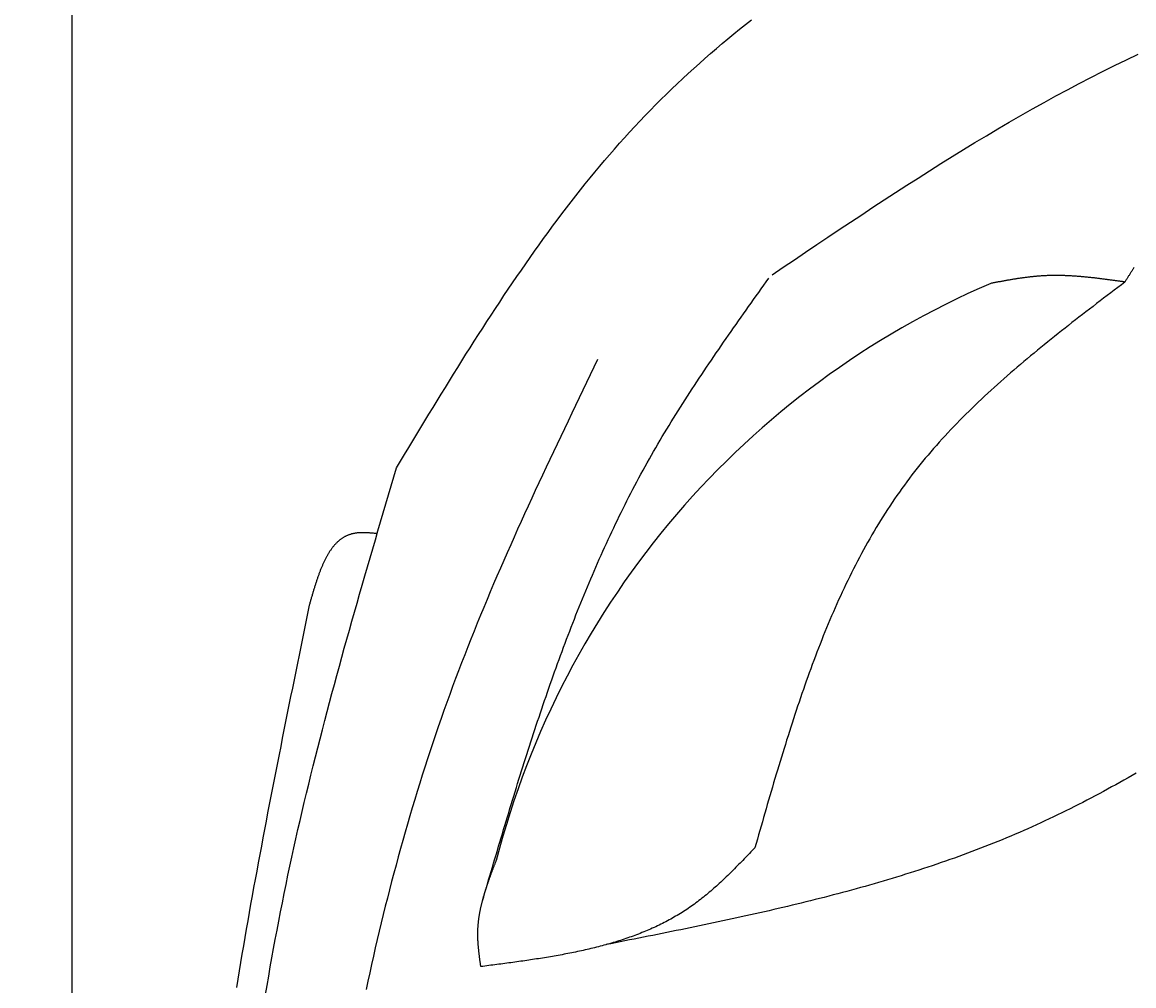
# Model space of a CAD drawing. Extents: x 715 to 7297, y 167 to 5810.
# Tile 11 of 92: x 1152 to 1589, y 2109 to 2489. Entities that reach past the tile are written whole.
import ezdxf

# ---------------------------------------------------------------- set-up
doc = ezdxf.new("R2010")
doc.units = 0
doc.layers.get('0').update_dxf_attribs({"linetype": 'CONTINUOUS'})
doc.layers.get('DEFPOINTS').update_dxf_attribs({"linetype": 'CONTINUOUS'})
doc.layers.add('4', color=3, linetype='CONTINUOUS')
doc.layers.add('CAR', color=10, linetype='CONTINUOUS')
doc.styles.get("Standard").update_dxf_attribs({"font": 'ISOCP.SHX'})
doc.dimstyles.get("Standard").update_dxf_attribs({"dimtxt": 2.5, "dimasz": 2.5, "dimexe": 1.25, "dimexo": 0.625, "dimtad": 1, "dimcen": 2.5, "dimazin": 3, "dimtfac": 1, "dimtmove": 0, "dimatfit": 3})

# ---------------------------------------------------------------- blocks, each defined once
blk = doc.blocks.new('PUNKT')
at = {"layer": '4', "color": 0, "linetype": 'BYBLOCK'}
blk.add_line((-0.5, 0), (-1, 0), dxfattribs=at)
at = {"layer": '4', "color": 0, "linetype": 'BYBLOCK', "const_width": 0.5}
blk.add_lwpolyline([(-0.25, 0, 1), (0.25, 0, 1)], format="xyb", close=True, dxfattribs=at)
blk = doc.blocks.new('*U18')
at = {"layer": '4', "color": 2}
blk.add_text('510', height=70, rotation=90, dxfattribs=at).set_placement((785.85, 2670.74))
blk = doc.blocks.new('*D4')
at = {"layer": '4'}
for p, q in [((1352.77, 5287.27), (775.85, 5287.27)), ((815.85, 227.27), (815.85, 5247.27)), ((1352.77, 187.27), (775.85, 187.27))]:
    blk.add_line(p, q, dxfattribs=at)
at = {"layer": 'DEFPOINTS', "color": 0}
for p in [(815.85, 5287.27), (1372.77, 5287.27), (1372.77, 187.27)]:
    blk.add_point(p, dxfattribs=at)
blk.add_blockref('*U18', (0, 0))
at = {"layer": '4', "xscale": 40, "yscale": 40, "zscale": 40}
for p, rotation in [((815.85, 5287.27), 90), ((815.85, 187.27), 270)]:
    blk.add_blockref('PUNKT', p, dxfattribs=dict(at, rotation=rotation))

msp = doc.modelspace()

# ---------------------------------------------------------------- linework, layer by layer
msp.add_line((1171.717, 282.271), (1171.717, 5192.271))
at = {"layer": 'CAR'}
for points in [[(1299.35, 2313.18, 0), (1300.94, 2315.82, 0), (1302.53, 2318.46, 0), (1304.13, 2321.11, 0), (1305.72, 2323.75, 0), (1307.32, 2326.39, 0), (1308.91, 2329.03, 0), (1310.51, 2331.66, 0), (1312.11, 2334.3, 0), (1313.72, 2336.93, 0), (1315.32, 2339.56, 0), (1316.93, 2342.18, 0), (1318.54, 2344.81, 0), (1320.16, 2347.42, 0), (1321.78, 2350.04, 0), (1323.4, 2352.65, 0), (1325.03, 2355.25, 0), (1326.66, 2357.85, 0), (1328.3, 2360.45, 0), (1329.94, 2363.03, 0), (1331.59, 2365.62, 0), (1333.25, 2368.19, 0), (1334.91, 2370.76, 0), (1336.57, 2373.32, 0), (1338.25, 2375.88, 0), (1339.93, 2378.43, 0), (1341.62, 2380.97, 0), (1343.31, 2383.5, 0), (1345.02, 2386.02, 0), (1346.73, 2388.53, 0), (1348.45, 2391.04, 0), (1350.18, 2393.53, 0), (1351.92, 2396.01, 0), (1353.67, 2398.49, 0), (1355.43, 2400.95, 0), (1357.19, 2403.41, 0), (1358.97, 2405.85, 0), (1360.76, 2408.28, 0), (1362.56, 2410.7, 0), (1364.37, 2413.1, 0), (1366.2, 2415.49, 0), (1368.03, 2417.88, 0), (1369.88, 2420.24, 0), (1371.74, 2422.6, 0), (1373.61, 2424.94, 0), (1375.49, 2427.26, 0), (1377.39, 2429.58, 0), (1379.3, 2431.87, 0), (1381.23, 2434.16, 0), (1383.17, 2436.42, 0), (1385.12, 2438.67, 0), (1387.09, 2440.91, 0), (1389.07, 2443.13, 0), (1391.07, 2445.33, 0), (1393.08, 2447.52, 0), (1395.12, 2449.68, 0), (1397.16, 2451.83, 0), (1399.23, 2453.97, 0), (1401.3, 2456.08, 0), (1403.4, 2458.18, 0), (1405.51, 2460.26, 0), (1407.64, 2462.32, 0), (1409.78, 2464.37, 0), (1411.94, 2466.4, 0), (1414.11, 2468.41, 0), (1416.3, 2470.41, 0), (1418.5, 2472.39, 0), (1420.72, 2474.36, 0), (1422.95, 2476.31, 0), (1425.2, 2478.24, 0), (1427.46, 2480.16, 0), (1429.73, 2482.06, 0), (1432.02, 2483.95, 0), (1434.32, 2485.82, 0), (1436.64, 2487.68, 0), (1438.97, 2489.52, 0)], [(1447.1, 2389.15, 0), (1451.5, 2392.12, 0), (1455.91, 2395.09, 0), (1460.31, 2398.06, 0), (1464.72, 2401.03, 0), (1469.13, 2403.98, 0), (1473.54, 2406.93, 0), (1477.96, 2409.87, 0), (1482.38, 2412.81, 0), (1486.8, 2415.72, 0), (1491.23, 2418.63, 0), (1495.67, 2421.52, 0), (1500.11, 2424.39, 0), (1504.56, 2427.25, 0), (1509.02, 2430.08, 0), (1513.48, 2432.9, 0), (1517.96, 2435.69, 0), (1522.44, 2438.45, 0), (1526.94, 2441.2, 0), (1531.44, 2443.91, 0), (1535.96, 2446.59, 0), (1540.49, 2449.25, 0), (1545.03, 2451.87, 0), (1549.58, 2454.46, 0), (1554.15, 2457.02, 0), (1558.73, 2459.54, 0), (1563.33, 2462.02, 0), (1567.94, 2464.46, 0), (1572.56, 2466.86, 0), (1577.21, 2469.22, 0), (1581.87, 2471.53, 0), (1586.55, 2473.8, 0), (1591.25, 2476.02, 0)], [(1585.96, 2386.3, 0), (1585.63, 2386.35, 0), (1585.29, 2386.4, 0), (1584.96, 2386.45, 0), (1584.62, 2386.49, 0), (1584.29, 2386.54, 0), (1583.96, 2386.59, 0), (1583.62, 2386.63, 0), (1583.29, 2386.68, 0), (1582.96, 2386.73, 0), (1582.62, 2386.77, 0), (1582.29, 2386.82, 0), (1581.96, 2386.87, 0), (1581.62, 2386.91, 0), (1581.29, 2386.96, 0), (1580.95, 2387.01, 0), (1580.62, 2387.05, 0), (1580.29, 2387.1, 0), (1579.95, 2387.14, 0), (1579.62, 2387.19, 0), (1579.29, 2387.23, 0), (1578.95, 2387.28, 0), (1578.62, 2387.32, 0), (1578.29, 2387.36, 0), (1577.95, 2387.41, 0), (1577.62, 2387.45, 0), (1577.29, 2387.49, 0), (1576.95, 2387.53, 0), (1576.62, 2387.58, 0), (1576.29, 2387.62, 0), (1575.95, 2387.66, 0), (1575.62, 2387.7, 0), (1575.29, 2387.74, 0), (1574.95, 2387.78, 0), (1574.62, 2387.82, 0), (1574.29, 2387.86, 0), (1573.95, 2387.9, 0), (1573.62, 2387.93, 0), (1573.29, 2387.97, 0), (1572.95, 2388.01, 0), (1572.62, 2388.04, 0), (1572.29, 2388.08, 0), (1571.95, 2388.12, 0), (1571.62, 2388.15, 0), (1571.29, 2388.18, 0), (1570.95, 2388.22, 0), (1570.62, 2388.25, 0), (1570.29, 2388.28, 0), (1569.95, 2388.31, 0), (1569.62, 2388.34, 0), (1569.29, 2388.37, 0), (1568.95, 2388.4, 0), (1568.62, 2388.43, 0), (1568.29, 2388.46, 0), (1567.96, 2388.49, 0), (1567.62, 2388.51, 0), (1567.29, 2388.54, 0), (1566.96, 2388.56, 0), (1566.62, 2388.59, 0), (1566.29, 2388.61, 0), (1565.96, 2388.63, 0), (1565.63, 2388.65, 0), (1565.29, 2388.67, 0), (1564.96, 2388.69, 0), (1564.63, 2388.71, 0), (1564.29, 2388.73, 0), (1563.96, 2388.75, 0), (1563.63, 2388.76, 0), (1563.3, 2388.78, 0), (1562.96, 2388.79, 0), (1562.63, 2388.8, 0), (1562.3, 2388.82, 0), (1561.97, 2388.83, 0), (1561.63, 2388.84, 0), (1561.3, 2388.85, 0), (1560.97, 2388.85, 0), (1560.64, 2388.86, 0), (1560.31, 2388.87, 0), (1559.97, 2388.87, 0), (1559.64, 2388.88, 0), (1559.31, 2388.88, 0), (1558.98, 2388.88, 0), (1558.64, 2388.88, 0), (1558.31, 2388.88, 0), (1557.98, 2388.88, 0), (1557.65, 2388.87, 0), (1557.32, 2388.87, 0), (1556.99, 2388.86, 0), (1556.65, 2388.86, 0), (1556.32, 2388.85, 0), (1555.99, 2388.84, 0), (1555.66, 2388.83, 0), (1555.33, 2388.82, 0), (1555, 2388.8, 0), (1554.66, 2388.79, 0), (1554.33, 2388.77, 0), (1554, 2388.75, 0), (1553.67, 2388.74, 0), (1553.34, 2388.72, 0), (1553.01, 2388.69, 0), (1552.68, 2388.67, 0), (1552.34, 2388.65, 0), (1552.01, 2388.62, 0), (1551.68, 2388.59, 0), (1551.35, 2388.57, 0), (1551.02, 2388.54, 0), (1550.69, 2388.51, 0), (1550.36, 2388.48, 0), (1550.03, 2388.44, 0), (1549.7, 2388.41, 0), (1549.37, 2388.37, 0), (1549.04, 2388.34, 0), (1548.7, 2388.3, 0), (1548.37, 2388.26, 0), (1548.04, 2388.22, 0), (1547.71, 2388.18, 0), (1547.38, 2388.14, 0), (1547.05, 2388.1, 0), (1546.72, 2388.06, 0), (1546.39, 2388.01, 0), (1546.06, 2387.97, 0), (1545.73, 2387.92, 0), (1545.4, 2387.88, 0), (1545.07, 2387.83, 0), (1544.74, 2387.78, 0), (1544.41, 2387.73, 0), (1544.08, 2387.68, 0), (1543.75, 2387.63, 0), (1543.42, 2387.58, 0), (1543.09, 2387.53, 0), (1542.76, 2387.48, 0), (1542.43, 2387.42, 0), (1542.1, 2387.37, 0), (1541.77, 2387.32, 0), (1541.44, 2387.26, 0), (1541.11, 2387.21, 0), (1540.78, 2387.15, 0), (1540.45, 2387.09, 0), (1540.12, 2387.04, 0), (1539.79, 2386.98, 0), (1539.46, 2386.92, 0), (1539.13, 2386.86, 0), (1538.8, 2386.8, 0), (1538.47, 2386.74, 0), (1538.14, 2386.69, 0), (1537.81, 2386.63, 0), (1537.48, 2386.57, 0), (1537.15, 2386.51, 0), (1536.82, 2386.44, 0), (1536.49, 2386.38, 0), (1536.16, 2386.32, 0), (1535.83, 2386.26, 0), (1535.5, 2386.2, 0), (1535.17, 2386.14, 0), (1534.84, 2386.08, 0), (1534.51, 2386.01, 0), (1534.18, 2385.95, 0), (1533.85, 2385.89, 0), (1533.52, 2385.83, 0), (1533.19, 2385.77, 0)], [(1589.56, 2391.99, 0), (1589.4, 2391.76, 0), (1589.25, 2391.53, 0), (1589.1, 2391.3, 0), (1588.94, 2391.06, 0), (1588.79, 2390.83, 0), (1588.64, 2390.59, 0), (1588.49, 2390.36, 0), (1588.34, 2390.12, 0), (1588.19, 2389.89, 0), (1588.04, 2389.65, 0), (1587.89, 2389.41, 0), (1587.74, 2389.18, 0), (1587.59, 2388.94, 0), (1587.44, 2388.7, 0), (1587.29, 2388.46, 0), (1587.14, 2388.22, 0), (1586.99, 2387.98, 0), (1586.84, 2387.74, 0), (1586.7, 2387.5, 0), (1586.55, 2387.26, 0), (1586.4, 2387.02, 0), (1586.25, 2386.78, 0), (1586.11, 2386.54, 0), (1585.96, 2386.3, 0)], [(1333.16, 2142.68, 0), (1333.64, 2144.33, 0), (1334.13, 2145.99, 0), (1334.62, 2147.64, 0), (1335.11, 2149.3, 0), (1335.59, 2150.95, 0), (1336.08, 2152.61, 0), (1336.57, 2154.26, 0), (1337.06, 2155.92, 0), (1337.55, 2157.57, 0), (1338.04, 2159.22, 0), (1338.53, 2160.88, 0), (1339.02, 2162.53, 0), (1339.51, 2164.18, 0), (1340, 2165.84, 0), (1340.49, 2167.49, 0), (1340.99, 2169.14, 0), (1341.48, 2170.79, 0), (1341.98, 2172.44, 0), (1342.48, 2174.09, 0), (1342.97, 2175.74, 0), (1343.47, 2177.39, 0), (1343.97, 2179.04, 0), (1344.47, 2180.69, 0), (1344.98, 2182.33, 0), (1345.48, 2183.98, 0), (1345.99, 2185.62, 0), (1346.5, 2187.27, 0), (1347, 2188.91, 0), (1347.52, 2190.56, 0), (1348.03, 2192.2, 0), (1348.54, 2193.84, 0), (1349.06, 2195.48, 0), (1349.58, 2197.12, 0), (1350.09, 2198.76, 0), (1350.62, 2200.39, 0), (1351.14, 2202.03, 0), (1351.67, 2203.67, 0), (1352.19, 2205.3, 0), (1352.72, 2206.93, 0), (1353.26, 2208.56, 0), (1353.79, 2210.19, 0), (1354.33, 2211.82, 0), (1354.87, 2213.45, 0), (1355.41, 2215.08, 0), (1355.95, 2216.7, 0), (1356.5, 2218.33, 0), (1357.05, 2219.95, 0), (1357.6, 2221.57, 0), (1358.16, 2223.19, 0), (1358.72, 2224.81, 0), (1359.28, 2226.43, 0), (1359.84, 2228.04, 0), (1360.41, 2229.66, 0), (1360.98, 2231.27, 0), (1361.56, 2232.88, 0), (1362.13, 2234.49, 0), (1362.71, 2236.1, 0), (1363.3, 2237.7, 0), (1363.88, 2239.31, 0), (1364.47, 2240.91, 0), (1365.07, 2242.51, 0), (1365.66, 2244.11, 0), (1366.26, 2245.71, 0), (1366.87, 2247.3, 0), (1367.48, 2248.89, 0), (1368.09, 2250.49, 0), (1368.7, 2252.07, 0), (1369.32, 2253.66, 0), (1369.95, 2255.25, 0), (1370.58, 2256.83, 0), (1371.21, 2258.41, 0), (1371.84, 2259.99, 0), (1372.48, 2261.57, 0), (1373.13, 2263.14, 0), (1373.78, 2264.71, 0), (1374.43, 2266.28, 0), (1375.09, 2267.85, 0), (1375.75, 2269.42, 0), (1376.42, 2270.98, 0), (1377.09, 2272.54, 0), (1377.76, 2274.1, 0), (1378.44, 2275.66, 0), (1379.13, 2277.21, 0), (1379.82, 2278.76, 0), (1380.51, 2280.31, 0), (1381.21, 2281.85, 0), (1381.92, 2283.4, 0), (1382.63, 2284.94, 0), (1383.35, 2286.48, 0), (1384.07, 2288.01, 0), (1384.79, 2289.55, 0), (1385.52, 2291.08, 0), (1386.26, 2292.6, 0), (1387, 2294.13, 0), (1387.75, 2295.65, 0), (1388.5, 2297.17, 0), (1389.26, 2298.69, 0), (1390.02, 2300.2, 0), (1390.79, 2301.71, 0), (1391.57, 2303.22, 0), (1392.35, 2304.72, 0), (1393.14, 2306.22, 0), (1393.93, 2307.72, 0), (1394.73, 2309.22, 0), (1395.54, 2310.71, 0), (1396.35, 2312.2, 0), (1397.16, 2313.68, 0), (1397.99, 2315.17, 0), (1398.82, 2316.65, 0), (1399.65, 2318.12, 0), (1400.5, 2319.6, 0), (1401.35, 2321.07, 0), (1402.2, 2322.53, 0), (1403.06, 2324, 0), (1403.93, 2325.46, 0), (1404.8, 2326.91, 0), (1405.68, 2328.37, 0), (1406.56, 2329.82, 0), (1407.45, 2331.27, 0), (1408.34, 2332.72, 0), (1409.24, 2334.16, 0), (1410.15, 2335.61, 0), (1411.05, 2337.04, 0), (1411.97, 2338.48, 0), (1412.88, 2339.92, 0), (1413.81, 2341.35, 0), (1414.73, 2342.78, 0), (1415.66, 2344.21, 0), (1416.6, 2345.63, 0), (1417.53, 2347.06, 0), (1418.48, 2348.48, 0), (1419.42, 2349.9, 0), (1420.37, 2351.32, 0), (1421.32, 2352.74, 0), (1422.28, 2354.15, 0), (1423.24, 2355.57, 0), (1424.2, 2356.98, 0), (1425.16, 2358.39, 0), (1426.13, 2359.8, 0), (1427.1, 2361.21, 0), (1428.07, 2362.62, 0), (1429.04, 2364.02, 0), (1430.02, 2365.43, 0), (1431, 2366.83, 0), (1431.98, 2368.23, 0), (1432.96, 2369.64, 0), (1433.94, 2371.04, 0), (1434.93, 2372.44, 0), (1435.92, 2373.84, 0), (1436.9, 2375.23, 0), (1437.89, 2376.63, 0), (1438.88, 2378.03, 0), (1439.87, 2379.43, 0), (1440.87, 2380.82, 0), (1441.86, 2382.22, 0), (1442.85, 2383.62, 0), (1443.84, 2385.01, 0), (1444.84, 2386.41, 0), (1445.83, 2387.8, 0)], [(1585.96, 2386.3, 0), (1584.57, 2385.24, 0), (1583.17, 2384.18, 0), (1581.78, 2383.12, 0), (1580.38, 2382.05, 0), (1578.99, 2380.99, 0), (1577.6, 2379.93, 0), (1576.21, 2378.86, 0), (1574.82, 2377.8, 0), (1573.43, 2376.73, 0), (1572.05, 2375.66, 0), (1570.66, 2374.59, 0), (1569.28, 2373.52, 0), (1567.9, 2372.45, 0), (1566.52, 2371.38, 0), (1565.14, 2370.31, 0), (1563.77, 2369.23, 0), (1562.4, 2368.15, 0), (1561.03, 2367.07, 0), (1559.67, 2365.99, 0), (1558.31, 2364.9, 0), (1556.95, 2363.81, 0), (1555.59, 2362.72, 0), (1554.24, 2361.63, 0), (1552.9, 2360.54, 0), (1551.55, 2359.44, 0), (1550.22, 2358.34, 0), (1548.88, 2357.23, 0), (1547.55, 2356.12, 0), (1546.23, 2355.01, 0), (1544.91, 2353.9, 0), (1543.59, 2352.78, 0), (1542.29, 2351.66, 0), (1540.98, 2350.53, 0), (1539.68, 2349.4, 0), (1538.39, 2348.26, 0), (1537.11, 2347.13, 0), (1535.83, 2345.98, 0), (1534.55, 2344.84, 0), (1533.29, 2343.68, 0), (1532.03, 2342.53, 0), (1530.77, 2341.37, 0), (1529.53, 2340.2, 0), (1528.29, 2339.03, 0), (1527.06, 2337.85, 0), (1525.83, 2336.67, 0), (1524.62, 2335.48, 0), (1523.41, 2334.29, 0), (1522.21, 2333.09, 0), (1521.02, 2331.88, 0), (1519.83, 2330.67, 0), (1518.66, 2329.45, 0), (1517.49, 2328.23, 0), (1516.34, 2327, 0), (1515.19, 2325.77, 0), (1514.05, 2324.52, 0), (1512.92, 2323.27, 0), (1511.8, 2322.02, 0), (1510.69, 2320.75, 0), (1509.59, 2319.48, 0), (1508.5, 2318.21, 0), (1507.42, 2316.92, 0), (1506.35, 2315.63, 0), (1505.29, 2314.33, 0), (1504.25, 2313.02, 0), (1503.21, 2311.71, 0), (1502.18, 2310.39, 0), (1501.17, 2309.06, 0), (1500.17, 2307.72, 0), (1499.17, 2306.37, 0), (1498.19, 2305.01, 0), (1497.22, 2303.65, 0), (1496.27, 2302.28, 0), (1495.32, 2300.9, 0), (1494.38, 2299.52, 0), (1493.45, 2298.13, 0), (1492.54, 2296.73, 0), (1491.63, 2295.32, 0), (1490.74, 2293.91, 0), (1489.85, 2292.48, 0), (1488.97, 2291.06, 0), (1488.11, 2289.62, 0), (1487.25, 2288.18, 0), (1486.4, 2286.73, 0), (1485.56, 2285.28, 0), (1484.73, 2283.81, 0), (1483.91, 2282.35, 0), (1483.1, 2280.87, 0), (1482.3, 2279.39, 0), (1481.51, 2277.9, 0), (1480.72, 2276.41, 0), (1479.95, 2274.91, 0), (1479.18, 2273.41, 0), (1478.42, 2271.89, 0), (1477.67, 2270.38, 0), (1476.93, 2268.86, 0), (1476.19, 2267.33, 0), (1475.46, 2265.79, 0), (1474.74, 2264.26, 0), (1474.03, 2262.71, 0), (1473.32, 2261.16, 0), (1472.63, 2259.61, 0), (1471.94, 2258.05, 0), (1471.25, 2256.48, 0), (1470.57, 2254.91, 0), (1469.9, 2253.34, 0), (1469.24, 2251.76, 0), (1468.58, 2250.18, 0), (1467.93, 2248.59, 0), (1467.29, 2247, 0), (1466.65, 2245.4, 0), (1466.02, 2243.8, 0), (1465.39, 2242.19, 0), (1464.77, 2240.59, 0), (1464.16, 2238.97, 0), (1463.55, 2237.35, 0), (1462.94, 2235.73, 0), (1462.35, 2234.11, 0), (1461.75, 2232.48, 0), (1461.16, 2230.85, 0), (1460.58, 2229.21, 0), (1460, 2227.57, 0), (1459.43, 2225.93, 0), (1458.86, 2224.29, 0), (1458.29, 2222.64, 0), (1457.73, 2220.99, 0), (1457.18, 2219.33, 0), (1456.63, 2217.67, 0), (1456.08, 2216.01, 0), (1455.53, 2214.35, 0), (1454.99, 2212.68, 0), (1454.45, 2211.02, 0), (1453.92, 2209.35, 0), (1453.39, 2207.67, 0), (1452.86, 2206, 0), (1452.34, 2204.32, 0), (1451.82, 2202.64, 0), (1451.3, 2200.96, 0), (1450.78, 2199.28, 0), (1450.27, 2197.59, 0), (1449.76, 2195.9, 0), (1449.25, 2194.22, 0), (1448.75, 2192.52, 0), (1448.24, 2190.83, 0), (1447.74, 2189.14, 0), (1447.24, 2187.45, 0), (1446.74, 2185.75, 0), (1446.24, 2184.05, 0), (1445.75, 2182.36, 0), (1445.25, 2180.66, 0), (1444.76, 2178.96, 0), (1444.27, 2177.26, 0), (1443.78, 2175.56, 0), (1443.29, 2173.85, 0), (1442.8, 2172.15, 0), (1442.31, 2170.45, 0), (1441.82, 2168.75, 0), (1441.34, 2167.04, 0), (1440.85, 2165.34, 0), (1440.36, 2163.64, 0)], [(1378.46, 2355.84, 0), (1377, 2352.81, 0), (1375.54, 2349.78, 0), (1374.09, 2346.75, 0), (1372.63, 2343.72, 0), (1371.18, 2340.69, 0), (1369.72, 2337.66, 0), (1368.27, 2334.63, 0), (1366.82, 2331.59, 0), (1365.38, 2328.56, 0), (1363.94, 2325.52, 0), (1362.5, 2322.48, 0), (1361.06, 2319.45, 0), (1359.63, 2316.41, 0), (1358.2, 2313.37, 0), (1356.78, 2310.32, 0), (1355.36, 2307.28, 0), (1353.95, 2304.23, 0), (1352.54, 2301.18, 0), (1351.14, 2298.13, 0), (1349.75, 2295.08, 0), (1348.36, 2292.02, 0), (1346.98, 2288.96, 0), (1345.61, 2285.9, 0), (1344.25, 2282.84, 0), (1342.89, 2279.77, 0), (1341.54, 2276.7, 0), (1340.2, 2273.62, 0), (1338.87, 2270.55, 0), (1337.55, 2267.47, 0), (1336.24, 2264.38, 0), (1334.94, 2261.29, 0), (1333.65, 2258.2, 0), (1332.37, 2255.11, 0), (1331.1, 2252.01, 0), (1329.84, 2248.9, 0), (1328.6, 2245.79, 0), (1327.37, 2242.68, 0), (1326.15, 2239.56, 0), (1324.94, 2236.44, 0), (1323.75, 2233.31, 0), (1322.56, 2230.18, 0), (1321.4, 2227.04, 0), (1320.25, 2223.9, 0), (1319.11, 2220.75, 0), (1317.98, 2217.6, 0), (1316.87, 2214.44, 0), (1315.77, 2211.28, 0), (1314.69, 2208.11, 0), (1313.62, 2204.94, 0), (1312.56, 2201.76, 0), (1311.52, 2198.58, 0), (1310.49, 2195.39, 0), (1309.47, 2192.2, 0), (1308.47, 2189.01, 0), (1307.48, 2185.8, 0), (1306.5, 2182.6, 0), (1305.53, 2179.39, 0), (1304.58, 2176.18, 0), (1303.64, 2172.96, 0), (1302.71, 2169.74, 0), (1301.8, 2166.51, 0), (1300.9, 2163.28, 0), (1300.01, 2160.05, 0), (1299.13, 2156.81, 0), (1298.26, 2153.57, 0), (1297.41, 2150.33, 0), (1296.56, 2147.08, 0), (1295.73, 2143.82, 0), (1294.92, 2140.57, 0), (1294.11, 2137.31, 0), (1293.31, 2134.05, 0), (1292.53, 2130.78, 0), (1291.75, 2127.51, 0), (1290.99, 2124.24, 0), (1290.24, 2120.96, 0), (1289.5, 2117.68, 0), (1288.77, 2114.4, 0), (1288.05, 2111.11, 0), (1287.35, 2107.82, 0)], [(1247.82, 2105.83, 0), (1248.43, 2109.45, 0), (1249.04, 2113.08, 0), (1249.67, 2116.69, 0), (1250.31, 2120.31, 0), (1250.96, 2123.93, 0), (1251.63, 2127.54, 0), (1252.3, 2131.15, 0), (1252.99, 2134.76, 0), (1253.69, 2138.37, 0), (1254.4, 2141.97, 0), (1255.13, 2145.58, 0), (1255.86, 2149.18, 0), (1256.61, 2152.78, 0), (1257.37, 2156.37, 0), (1258.15, 2159.97, 0), (1258.93, 2163.56, 0), (1259.73, 2167.15, 0), (1260.54, 2170.74, 0), (1261.36, 2174.32, 0), (1262.2, 2177.91, 0), (1263.04, 2181.49, 0), (1263.9, 2185.07, 0), (1264.76, 2188.65, 0), (1265.64, 2192.23, 0), (1266.52, 2195.8, 0), (1267.42, 2199.38, 0), (1268.32, 2202.95, 0), (1269.23, 2206.52, 0), (1270.16, 2210.09, 0), (1271.09, 2213.66, 0), (1272.02, 2217.22, 0), (1272.97, 2220.79, 0), (1273.92, 2224.35, 0), (1274.88, 2227.91, 0), (1275.85, 2231.48, 0), (1276.83, 2235.04, 0), (1277.81, 2238.6, 0), (1278.79, 2242.15, 0), (1279.78, 2245.71, 0), (1280.78, 2249.27, 0), (1281.78, 2252.82, 0), (1282.79, 2256.38, 0), (1283.81, 2259.93, 0), (1284.82, 2263.48, 0), (1285.84, 2267.04, 0), (1286.87, 2270.59, 0), (1287.9, 2274.14, 0), (1288.93, 2277.69, 0), (1289.96, 2281.24, 0), (1291, 2284.79, 0), (1292.04, 2288.34, 0), (1293.08, 2291.89, 0), (1294.12, 2295.44, 0), (1295.16, 2298.99, 0), (1296.21, 2302.53, 0), (1297.25, 2306.08, 0), (1298.3, 2309.63, 0), (1299.35, 2313.18, 0)], [(1291.72, 2287.27, 0), (1291.44, 2287.3, 0), (1291.16, 2287.32, 0), (1290.88, 2287.35, 0), (1290.6, 2287.37, 0), (1290.32, 2287.4, 0), (1290.04, 2287.42, 0), (1289.76, 2287.44, 0), (1289.48, 2287.47, 0), (1289.2, 2287.49, 0), (1288.92, 2287.51, 0), (1288.64, 2287.52, 0), (1288.36, 2287.54, 0), (1288.09, 2287.56, 0), (1287.81, 2287.57, 0), (1287.54, 2287.59, 0), (1287.27, 2287.6, 0), (1286.99, 2287.61, 0), (1286.72, 2287.61, 0), (1286.45, 2287.62, 0), (1286.18, 2287.62, 0), (1285.92, 2287.62, 0), (1285.65, 2287.62, 0), (1285.39, 2287.61, 0), (1285.12, 2287.6, 0), (1284.86, 2287.59, 0), (1284.6, 2287.58, 0), (1284.35, 2287.56, 0), (1284.09, 2287.54, 0), (1283.84, 2287.52, 0), (1283.58, 2287.49, 0), (1283.33, 2287.46, 0), (1283.09, 2287.42, 0), (1282.84, 2287.38, 0), (1282.6, 2287.34, 0), (1282.36, 2287.29, 0), (1282.12, 2287.24, 0), (1281.88, 2287.19, 0), (1281.65, 2287.13, 0), (1281.42, 2287.06, 0), (1281.19, 2286.99, 0), (1280.96, 2286.92, 0), (1280.74, 2286.84, 0), (1280.52, 2286.76, 0), (1280.3, 2286.68, 0), (1280.08, 2286.59, 0), (1279.86, 2286.5, 0), (1279.65, 2286.4, 0), (1279.44, 2286.3, 0), (1279.23, 2286.2, 0), (1279.02, 2286.09, 0), (1278.82, 2285.98, 0), (1278.61, 2285.86, 0), (1278.41, 2285.74, 0), (1278.22, 2285.62, 0), (1278.02, 2285.49, 0), (1277.82, 2285.36, 0), (1277.63, 2285.23, 0), (1277.44, 2285.09, 0), (1277.25, 2284.95, 0), (1277.07, 2284.81, 0), (1276.88, 2284.66, 0), (1276.7, 2284.51, 0), (1276.52, 2284.35, 0), (1276.34, 2284.19, 0), (1276.16, 2284.03, 0), (1275.99, 2283.87, 0), (1275.81, 2283.7, 0), (1275.64, 2283.53, 0), (1275.47, 2283.36, 0), (1275.3, 2283.18, 0), (1275.14, 2283, 0), (1274.97, 2282.82, 0), (1274.81, 2282.63, 0), (1274.65, 2282.44, 0), (1274.49, 2282.25, 0), (1274.33, 2282.05, 0), (1274.17, 2281.85, 0), (1274.02, 2281.65, 0), (1273.87, 2281.45, 0), (1273.72, 2281.24, 0), (1273.56, 2281.03, 0), (1273.42, 2280.82, 0), (1273.27, 2280.61, 0), (1273.12, 2280.39, 0), (1272.98, 2280.17, 0), (1272.84, 2279.95, 0), (1272.7, 2279.72, 0), (1272.56, 2279.49, 0), (1272.42, 2279.26, 0), (1272.28, 2279.03, 0), (1272.14, 2278.8, 0), (1272.01, 2278.56, 0), (1271.88, 2278.32, 0), (1271.74, 2278.08, 0), (1271.61, 2277.83, 0), (1271.48, 2277.59, 0), (1271.36, 2277.34, 0), (1271.23, 2277.09, 0), (1271.1, 2276.83, 0), (1270.98, 2276.58, 0), (1270.85, 2276.32, 0), (1270.73, 2276.06, 0), (1270.61, 2275.8, 0), (1270.49, 2275.54, 0), (1270.37, 2275.27, 0), (1270.25, 2275.01, 0), (1270.14, 2274.74, 0), (1270.02, 2274.47, 0), (1269.91, 2274.2, 0), (1269.79, 2273.92, 0), (1269.68, 2273.65, 0), (1269.57, 2273.37, 0), (1269.45, 2273.09, 0), (1269.34, 2272.81, 0), (1269.23, 2272.53, 0), (1269.13, 2272.24, 0), (1269.02, 2271.96, 0), (1268.91, 2271.67, 0), (1268.81, 2271.38, 0), (1268.7, 2271.09, 0), (1268.59, 2270.8, 0), (1268.49, 2270.51, 0), (1268.39, 2270.22, 0), (1268.29, 2269.92, 0), (1268.18, 2269.63, 0), (1268.08, 2269.33, 0), (1267.98, 2269.03, 0), (1267.88, 2268.73, 0), (1267.78, 2268.43, 0), (1267.68, 2268.13, 0), (1267.59, 2267.83, 0), (1267.49, 2267.52, 0), (1267.39, 2267.22, 0), (1267.29, 2266.92, 0), (1267.2, 2266.61, 0), (1267.1, 2266.3, 0), (1267.01, 2265.99, 0), (1266.91, 2265.69, 0), (1266.82, 2265.38, 0), (1266.72, 2265.07, 0), (1266.63, 2264.76, 0), (1266.54, 2264.44, 0), (1266.45, 2264.13, 0), (1266.35, 2263.82, 0), (1266.26, 2263.51, 0), (1266.17, 2263.19, 0), (1266.08, 2262.88, 0), (1265.98, 2262.57, 0), (1265.89, 2262.25, 0), (1265.8, 2261.94, 0), (1265.71, 2261.62, 0), (1265.62, 2261.31, 0), (1265.53, 2260.99, 0), (1265.44, 2260.67, 0), (1265.35, 2260.36, 0), (1265.26, 2260.04, 0), (1265.17, 2259.72, 0), (1265.08, 2259.41, 0), (1264.99, 2259.09, 0)], [(1264.99, 2259.09, 0), (1264.32, 2255.82, 0), (1263.65, 2252.56, 0), (1262.98, 2249.29, 0), (1262.32, 2246.02, 0), (1261.65, 2242.75, 0), (1260.98, 2239.49, 0), (1260.32, 2236.22, 0), (1259.65, 2232.95, 0), (1258.99, 2229.68, 0), (1258.33, 2226.41, 0), (1257.67, 2223.15, 0), (1257.01, 2219.88, 0), (1256.35, 2216.61, 0), (1255.69, 2213.34, 0), (1255.04, 2210.07, 0), (1254.39, 2206.8, 0), (1253.74, 2203.53, 0), (1253.09, 2200.26, 0), (1252.44, 2196.99, 0), (1251.8, 2193.72, 0), (1251.16, 2190.45, 0), (1250.52, 2187.18, 0), (1249.88, 2183.91, 0), (1249.25, 2180.64, 0), (1248.62, 2177.37, 0), (1247.99, 2174.1, 0), (1247.37, 2170.82, 0), (1246.75, 2167.55, 0), (1246.13, 2164.28, 0), (1245.52, 2161, 0), (1244.91, 2157.73, 0), (1244.31, 2154.46, 0), (1243.71, 2151.18, 0), (1243.11, 2147.91, 0), (1242.52, 2144.63, 0), (1241.93, 2141.35, 0), (1241.35, 2138.08, 0), (1240.77, 2134.8, 0), (1240.2, 2131.52, 0), (1239.63, 2128.24, 0), (1239.07, 2124.97, 0), (1238.51, 2121.69, 0), (1237.95, 2118.41, 0), (1237.41, 2115.13, 0), (1236.87, 2111.85, 0), (1236.33, 2108.56, 0)], [(1590.4, 2192.97, 0), (1588.79, 2192.05, 0), (1587.19, 2191.14, 0), (1585.58, 2190.23, 0), (1583.97, 2189.33, 0), (1582.35, 2188.43, 0), (1580.74, 2187.54, 0), (1579.12, 2186.66, 0), (1577.5, 2185.78, 0), (1575.88, 2184.9, 0), (1574.25, 2184.04, 0), (1572.62, 2183.18, 0), (1570.99, 2182.32, 0), (1569.36, 2181.47, 0), (1567.72, 2180.63, 0), (1566.08, 2179.8, 0), (1564.44, 2178.97, 0), (1562.79, 2178.15, 0), (1561.14, 2177.34, 0), (1559.49, 2176.54, 0), (1557.84, 2175.74, 0), (1556.18, 2174.95, 0), (1554.52, 2174.17, 0), (1552.85, 2173.4, 0), (1551.18, 2172.63, 0), (1549.51, 2171.87, 0), (1547.83, 2171.12, 0), (1546.16, 2170.38, 0), (1544.47, 2169.65, 0), (1542.79, 2168.93, 0), (1541.1, 2168.21, 0), (1539.41, 2167.5, 0), (1537.71, 2166.8, 0), (1536.01, 2166.1, 0), (1534.31, 2165.42, 0), (1532.6, 2164.74, 0), (1530.9, 2164.07, 0), (1529.18, 2163.41, 0), (1527.47, 2162.75, 0), (1525.75, 2162.1, 0), (1524.03, 2161.46, 0), (1522.31, 2160.82, 0), (1520.58, 2160.19, 0), (1518.85, 2159.57, 0), (1517.12, 2158.96, 0), (1515.38, 2158.35, 0), (1513.65, 2157.75, 0), (1511.91, 2157.15, 0), (1510.16, 2156.56, 0), (1508.42, 2155.98, 0), (1506.67, 2155.4, 0), (1504.92, 2154.83, 0), (1503.17, 2154.27, 0), (1501.41, 2153.71, 0), (1499.65, 2153.16, 0), (1497.89, 2152.61, 0), (1496.13, 2152.07, 0), (1494.36, 2151.53, 0), (1492.59, 2151, 0), (1490.82, 2150.48, 0), (1489.05, 2149.96, 0), (1487.28, 2149.44, 0), (1485.5, 2148.93, 0), (1483.72, 2148.43, 0), (1481.94, 2147.93, 0), (1480.16, 2147.44, 0), (1478.37, 2146.95, 0), (1476.58, 2146.46, 0), (1474.8, 2145.98, 0), (1473, 2145.5, 0), (1471.21, 2145.03, 0), (1469.42, 2144.57, 0), (1467.62, 2144.1, 0), (1465.82, 2143.64, 0), (1464.02, 2143.19, 0), (1462.22, 2142.74, 0), (1460.42, 2142.29, 0), (1458.61, 2141.85, 0), (1456.81, 2141.41, 0), (1455, 2140.97, 0), (1453.19, 2140.54, 0), (1451.38, 2140.11, 0), (1449.57, 2139.69, 0), (1447.75, 2139.26, 0), (1445.94, 2138.84, 0), (1444.12, 2138.43, 0), (1442.31, 2138.01, 0), (1440.49, 2137.6, 0), (1438.67, 2137.2, 0), (1436.85, 2136.79, 0), (1435.02, 2136.39, 0), (1433.2, 2135.99, 0), (1431.38, 2135.59, 0), (1429.55, 2135.2, 0), (1427.73, 2134.81, 0), (1425.9, 2134.42, 0), (1424.07, 2134.03, 0), (1422.24, 2133.64, 0), (1420.41, 2133.26, 0), (1418.58, 2132.88, 0), (1416.75, 2132.5, 0), (1414.92, 2132.12, 0), (1413.09, 2131.74, 0), (1411.25, 2131.37, 0), (1409.42, 2130.99, 0), (1407.58, 2130.62, 0), (1405.75, 2130.25, 0), (1403.91, 2129.88, 0), (1402.08, 2129.51, 0), (1400.24, 2129.14, 0), (1398.4, 2128.77, 0), (1396.57, 2128.41, 0), (1394.73, 2128.04, 0), (1392.89, 2127.67, 0), (1391.06, 2127.31, 0), (1389.22, 2126.94, 0), (1387.38, 2126.58, 0), (1385.54, 2126.22, 0), (1383.7, 2125.85, 0), (1381.86, 2125.49, 0)], [(1440.36, 2163.64, 0), (1439.83, 2163.08, 0), (1439.3, 2162.53, 0), (1438.77, 2161.97, 0), (1438.24, 2161.42, 0), (1437.71, 2160.86, 0), (1437.17, 2160.31, 0), (1436.64, 2159.75, 0), (1436.11, 2159.2, 0), (1435.58, 2158.65, 0), (1435.04, 2158.1, 0), (1434.51, 2157.55, 0), (1433.97, 2157.01, 0), (1433.43, 2156.46, 0), (1432.9, 2155.92, 0), (1432.36, 2155.38, 0), (1431.82, 2154.84, 0), (1431.28, 2154.3, 0), (1430.74, 2153.76, 0), (1430.19, 2153.23, 0), (1429.65, 2152.7, 0), (1429.1, 2152.17, 0), (1428.55, 2151.64, 0), (1428, 2151.12, 0), (1427.45, 2150.6, 0), (1426.9, 2150.08, 0), (1426.35, 2149.57, 0), (1425.79, 2149.06, 0), (1425.23, 2148.55, 0), (1424.67, 2148.05, 0), (1424.11, 2147.55, 0), (1423.54, 2147.06, 0), (1422.98, 2146.56, 0), (1422.41, 2146.08, 0), (1421.83, 2145.59, 0), (1421.26, 2145.12, 0), (1420.68, 2144.64, 0), (1420.1, 2144.17, 0), (1419.52, 2143.71, 0), (1418.94, 2143.25, 0), (1418.35, 2142.79, 0), (1417.76, 2142.34, 0), (1417.16, 2141.9, 0), (1416.57, 2141.46, 0), (1415.97, 2141.03, 0), (1415.36, 2140.6, 0), (1414.76, 2140.18, 0), (1414.15, 2139.76, 0), (1413.54, 2139.35, 0), (1412.92, 2138.95, 0), (1412.3, 2138.55, 0), (1411.68, 2138.15, 0), (1411.05, 2137.77, 0), (1410.43, 2137.38, 0), (1409.79, 2137, 0), (1409.16, 2136.63, 0), (1408.52, 2136.26, 0), (1407.88, 2135.9, 0), (1407.24, 2135.54, 0), (1406.6, 2135.19, 0), (1405.95, 2134.84, 0), (1405.3, 2134.5, 0), (1404.64, 2134.16, 0), (1403.98, 2133.83, 0), (1403.33, 2133.5, 0), (1402.66, 2133.18, 0), (1402, 2132.86, 0), (1401.33, 2132.55, 0), (1400.66, 2132.24, 0), (1399.99, 2131.93, 0), (1399.31, 2131.63, 0), (1398.64, 2131.34, 0), (1397.96, 2131.05, 0), (1397.27, 2130.76, 0), (1396.59, 2130.48, 0), (1395.9, 2130.2, 0), (1395.21, 2129.92, 0), (1394.52, 2129.65, 0), (1393.83, 2129.39, 0), (1393.13, 2129.13, 0), (1392.43, 2128.87, 0), (1391.73, 2128.61, 0), (1391.03, 2128.36, 0), (1390.32, 2128.12, 0), (1389.61, 2127.87, 0), (1388.9, 2127.64, 0), (1388.19, 2127.4, 0), (1387.48, 2127.17, 0), (1386.76, 2126.94, 0), (1386.04, 2126.72, 0), (1385.32, 2126.5, 0), (1384.6, 2126.28, 0), (1383.88, 2126.06, 0), (1383.15, 2125.85, 0), (1382.42, 2125.65, 0), (1381.7, 2125.44, 0), (1380.96, 2125.24, 0), (1380.23, 2125.04, 0), (1379.5, 2124.85, 0), (1378.76, 2124.66, 0), (1378.02, 2124.47, 0), (1377.28, 2124.28, 0), (1376.54, 2124.1, 0), (1375.8, 2123.92, 0), (1375.05, 2123.74, 0), (1374.31, 2123.57, 0), (1373.56, 2123.4, 0), (1372.81, 2123.23, 0), (1372.06, 2123.06, 0), (1371.31, 2122.9, 0), (1370.56, 2122.74, 0), (1369.8, 2122.58, 0), (1369.04, 2122.42, 0), (1368.29, 2122.27, 0), (1367.53, 2122.11, 0), (1366.77, 2121.96, 0), (1366.01, 2121.82, 0), (1365.24, 2121.67, 0), (1364.48, 2121.53, 0), (1363.72, 2121.39, 0), (1362.95, 2121.25, 0), (1362.18, 2121.11, 0), (1361.42, 2120.97, 0), (1360.65, 2120.84, 0), (1359.88, 2120.71, 0), (1359.1, 2120.58, 0), (1358.33, 2120.45, 0), (1357.56, 2120.32, 0), (1356.79, 2120.2, 0), (1356.01, 2120.08, 0), (1355.24, 2119.95, 0), (1354.46, 2119.83, 0), (1353.68, 2119.71, 0), (1352.9, 2119.6, 0), (1352.12, 2119.48, 0), (1351.35, 2119.36, 0), (1350.57, 2119.25, 0), (1349.78, 2119.14, 0), (1349, 2119.02, 0), (1348.22, 2118.91, 0), (1347.44, 2118.8, 0), (1346.66, 2118.69, 0), (1345.87, 2118.59, 0), (1345.09, 2118.48, 0), (1344.3, 2118.37, 0), (1343.52, 2118.27, 0), (1342.73, 2118.16, 0), (1341.95, 2118.06, 0), (1341.16, 2117.96, 0), (1340.37, 2117.85, 0), (1339.59, 2117.75, 0), (1338.8, 2117.65, 0), (1338.01, 2117.55, 0), (1337.23, 2117.44, 0), (1336.44, 2117.34, 0), (1335.65, 2117.24, 0), (1334.86, 2117.14, 0), (1334.08, 2117.04, 0), (1333.29, 2116.94, 0), (1332.5, 2116.84, 0)], [(1332.5, 2116.84, 0), (1332.46, 2117.11, 0), (1332.43, 2117.38, 0), (1332.39, 2117.65, 0), (1332.35, 2117.92, 0), (1332.32, 2118.19, 0), (1332.28, 2118.46, 0), (1332.24, 2118.73, 0), (1332.21, 2119, 0), (1332.17, 2119.26, 0), (1332.13, 2119.53, 0), (1332.1, 2119.8, 0), (1332.06, 2120.07, 0), (1332.03, 2120.34, 0), (1331.99, 2120.61, 0), (1331.96, 2120.88, 0), (1331.93, 2121.15, 0), (1331.89, 2121.42, 0), (1331.86, 2121.69, 0), (1331.83, 2121.96, 0), (1331.8, 2122.22, 0), (1331.77, 2122.49, 0), (1331.74, 2122.76, 0), (1331.71, 2123.03, 0), (1331.68, 2123.3, 0), (1331.66, 2123.57, 0), (1331.63, 2123.84, 0), (1331.6, 2124.11, 0), (1331.58, 2124.37, 0), (1331.55, 2124.64, 0), (1331.53, 2124.91, 0), (1331.51, 2125.18, 0), (1331.49, 2125.45, 0), (1331.47, 2125.71, 0), (1331.45, 2125.98, 0), (1331.43, 2126.25, 0), (1331.41, 2126.52, 0), (1331.4, 2126.78, 0), (1331.38, 2127.05, 0), (1331.37, 2127.32, 0), (1331.36, 2127.59, 0), (1331.35, 2127.85, 0), (1331.34, 2128.12, 0), (1331.33, 2128.39, 0), (1331.33, 2128.65, 0), (1331.32, 2128.92, 0), (1331.32, 2129.19, 0), (1331.31, 2129.45, 0), (1331.31, 2129.72, 0), (1331.32, 2129.99, 0), (1331.32, 2130.25, 0), (1331.32, 2130.52, 0), (1331.33, 2130.78, 0), (1331.34, 2131.05, 0), (1331.34, 2131.31, 0), (1331.36, 2131.58, 0), (1331.37, 2131.85, 0), (1331.38, 2132.11, 0), (1331.4, 2132.38, 0), (1331.42, 2132.64, 0), (1331.44, 2132.9, 0), (1331.46, 2133.17, 0), (1331.48, 2133.43, 0), (1331.5, 2133.7, 0), (1331.53, 2133.96, 0), (1331.55, 2134.22, 0), (1331.58, 2134.49, 0), (1331.61, 2134.75, 0), (1331.64, 2135.02, 0), (1331.68, 2135.28, 0), (1331.71, 2135.54, 0), (1331.75, 2135.81, 0), (1331.78, 2136.07, 0), (1331.82, 2136.33, 0), (1331.86, 2136.59, 0), (1331.9, 2136.86, 0), (1331.95, 2137.12, 0), (1331.99, 2137.38, 0), (1332.04, 2137.64, 0), (1332.08, 2137.91, 0), (1332.13, 2138.17, 0), (1332.18, 2138.43, 0), (1332.23, 2138.69, 0), (1332.28, 2138.95, 0), (1332.33, 2139.22, 0), (1332.39, 2139.48, 0), (1332.44, 2139.74, 0), (1332.5, 2140, 0), (1332.56, 2140.26, 0), (1332.62, 2140.52, 0), (1332.68, 2140.78, 0), (1332.74, 2141.04, 0), (1332.8, 2141.3, 0), (1332.86, 2141.57, 0), (1332.92, 2141.83, 0), (1332.99, 2142.09, 0), (1333.06, 2142.35, 0), (1333.12, 2142.61, 0), (1333.19, 2142.87, 0), (1333.26, 2143.13, 0), (1333.33, 2143.39, 0), (1333.4, 2143.65, 0), (1333.47, 2143.91, 0), (1333.55, 2144.17, 0), (1333.62, 2144.43, 0), (1333.69, 2144.69, 0), (1333.77, 2144.95, 0), (1333.85, 2145.21, 0), (1333.92, 2145.47, 0), (1334, 2145.73, 0), (1334.08, 2145.98, 0), (1334.16, 2146.24, 0), (1334.24, 2146.5, 0), (1334.32, 2146.76, 0), (1334.4, 2147.02, 0), (1334.49, 2147.28, 0), (1334.57, 2147.54, 0), (1334.65, 2147.8, 0), (1334.74, 2148.06, 0), (1334.82, 2148.32, 0), (1334.91, 2148.57, 0), (1335, 2148.83, 0), (1335.08, 2149.09, 0), (1335.17, 2149.35, 0), (1335.26, 2149.61, 0), (1335.35, 2149.87, 0), (1335.44, 2150.13, 0), (1335.53, 2150.38, 0), (1335.62, 2150.64, 0), (1335.71, 2150.9, 0), (1335.8, 2151.16, 0), (1335.89, 2151.42, 0), (1335.98, 2151.68, 0), (1336.08, 2151.93, 0), (1336.17, 2152.19, 0), (1336.26, 2152.45, 0), (1336.36, 2152.71, 0), (1336.45, 2152.97, 0), (1336.55, 2153.22, 0), (1336.64, 2153.48, 0), (1336.74, 2153.74, 0), (1336.83, 2154, 0), (1336.93, 2154.26, 0), (1337.03, 2154.51, 0), (1337.12, 2154.77, 0), (1337.22, 2155.03, 0), (1337.32, 2155.29, 0), (1337.41, 2155.54, 0), (1337.51, 2155.8, 0), (1337.61, 2156.06, 0), (1337.7, 2156.32, 0), (1337.8, 2156.58, 0), (1337.9, 2156.83, 0), (1338, 2157.09, 0), (1338.1, 2157.35, 0), (1338.2, 2157.61, 0), (1338.29, 2157.86, 0), (1338.39, 2158.12, 0), (1338.49, 2158.38, 0), (1338.59, 2158.64, 0)]]:
    msp.add_polyline3d(points, dxfattribs=at)
msp.add_arc((1667.242, 2073.984), 339.38, 113.26593, 165.55597, dxfattribs=at)

# ---------------------------------------------------------------- dimensions: what is measured, and where the dimension line sits
at = {"layer": '4'}
dim = msp.add_linear_dim(base=(815.852, 5287.271), p1=(1372.775, 187.271), p2=(1372.775, 5287.271), angle=90, dimstyle='Standard', dxfattribs=at)
dim.commit()
dim.dimension.update_dxf_attribs({"geometry": '*D4', "text_midpoint": (750.852, 2737.271)})

doc.saveas('drawing.dxf')
